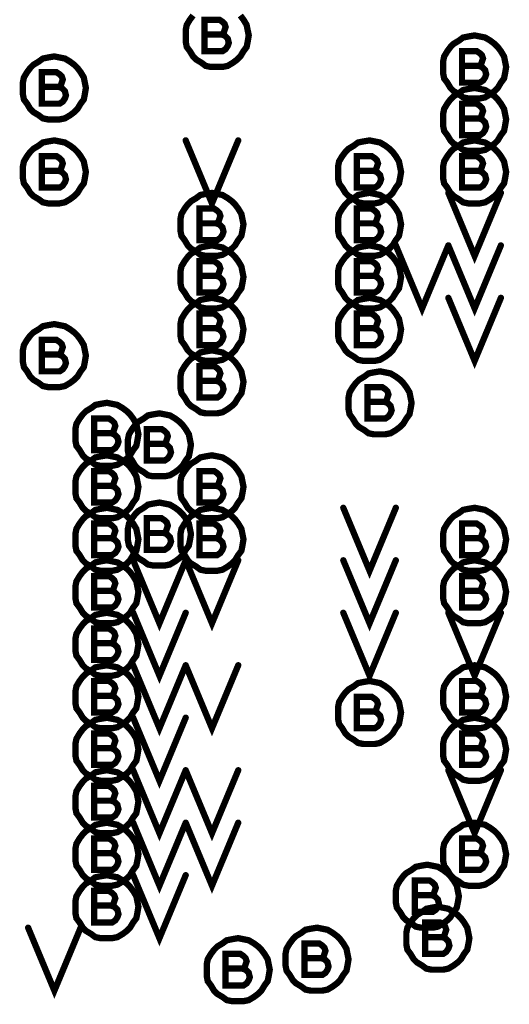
# Model space of a CAD drawing. Extents: x 28 to 61, y 24.9 to 46.
# Tile 47 of 96: x 37.4 to 37.9, y 32.1 to 33. Entities that reach past the tile are written whole.
import ezdxf

# ---------------------------------------------------------------- set-up
doc = ezdxf.new("R2010")
doc.units = 0
doc.layers.add('1', color=2, linetype='CONTINUOUS')

msp = doc.modelspace()

# ---------------------------------------------------------------- linework, layer by layer
at = {"layer": '1', "const_width": 0.006}
for points in [[(37.587, 33.009), (37.584, 33.005), (37.581, 33), (37.58, 32.995), (37.58, 32.99), (37.58, 32.984), (37.581, 32.979), (37.584, 32.975), (37.587, 32.97), (37.59, 32.967), (37.595, 32.964), (37.599, 32.961), (37.604, 32.96), (37.61, 32.96), (37.615, 32.96), (37.62, 32.961), (37.625, 32.964), (37.629, 32.967), (37.632, 32.97), (37.635, 32.975), (37.638, 32.979), (37.639, 32.984), (37.64, 32.99)], [(37.64, 32.99), (37.639, 32.995), (37.638, 33), (37.635, 33.005), (37.632, 33.009)], [(37.614, 32.991), (37.616, 32.992), (37.617, 32.995), (37.618, 32.998), (37.617, 33.001), (37.615, 33.003), (37.612, 33.005), (37.598, 33.005), (37.598, 32.975), (37.615, 32.975), (37.618, 32.977), (37.62, 32.98), (37.621, 32.983), (37.62, 32.987), (37.617, 32.99), (37.614, 32.991), (37.598, 32.991)], [(37.885, 32.96), (37.884, 32.965), (37.883, 32.97), (37.88, 32.975), (37.877, 32.979), (37.874, 32.982), (37.87, 32.985), (37.865, 32.988), (37.86, 32.989), (37.855, 32.99), (37.849, 32.989), (37.844, 32.988), (37.84, 32.985), (37.835, 32.982), (37.832, 32.979), (37.829, 32.975), (37.826, 32.97), (37.825, 32.965), (37.825, 32.96), (37.825, 32.954), (37.826, 32.949), (37.829, 32.945), (37.832, 32.94), (37.835, 32.937), (37.84, 32.934), (37.844, 32.931), (37.849, 32.93), (37.855, 32.93), (37.86, 32.93), (37.865, 32.931), (37.87, 32.934), (37.874, 32.937), (37.877, 32.94), (37.88, 32.945), (37.883, 32.949), (37.884, 32.954), (37.885, 32.96)], [(37.485, 32.94), (37.484, 32.945), (37.483, 32.95), (37.48, 32.955), (37.477, 32.959), (37.474, 32.962), (37.47, 32.965), (37.465, 32.968), (37.46, 32.969), (37.455, 32.97), (37.449, 32.969), (37.444, 32.968), (37.44, 32.965), (37.435, 32.962), (37.432, 32.959), (37.429, 32.955), (37.426, 32.95), (37.425, 32.945), (37.425, 32.94), (37.425, 32.934), (37.426, 32.929), (37.429, 32.925), (37.432, 32.92), (37.435, 32.917), (37.44, 32.914), (37.444, 32.911), (37.449, 32.91), (37.455, 32.91), (37.46, 32.91), (37.465, 32.911), (37.47, 32.914), (37.474, 32.917), (37.477, 32.92), (37.48, 32.925), (37.483, 32.929), (37.484, 32.934), (37.485, 32.94)], [(37.859, 32.961), (37.861, 32.962), (37.862, 32.965), (37.863, 32.968), (37.862, 32.971), (37.86, 32.973), (37.857, 32.975), (37.843, 32.975), (37.843, 32.945), (37.86, 32.945), (37.863, 32.947), (37.865, 32.95), (37.866, 32.953), (37.865, 32.957), (37.862, 32.96), (37.859, 32.961), (37.843, 32.961)], [(37.459, 32.941), (37.461, 32.942), (37.462, 32.945), (37.463, 32.948), (37.462, 32.951), (37.46, 32.953), (37.457, 32.955), (37.443, 32.955), (37.443, 32.925), (37.46, 32.925), (37.463, 32.927), (37.465, 32.93), (37.466, 32.933), (37.465, 32.937), (37.462, 32.94), (37.459, 32.941), (37.443, 32.941)], [(37.885, 32.91), (37.884, 32.915), (37.883, 32.92), (37.88, 32.925), (37.877, 32.929), (37.874, 32.932), (37.87, 32.935), (37.865, 32.938), (37.86, 32.939), (37.855, 32.94), (37.849, 32.939), (37.844, 32.938), (37.84, 32.935), (37.835, 32.932), (37.832, 32.929), (37.829, 32.925), (37.826, 32.92), (37.825, 32.915), (37.825, 32.91), (37.825, 32.904), (37.826, 32.899), (37.829, 32.895), (37.832, 32.89), (37.835, 32.887), (37.84, 32.884), (37.844, 32.881), (37.849, 32.88), (37.855, 32.88), (37.86, 32.88), (37.865, 32.881), (37.87, 32.884), (37.874, 32.887), (37.877, 32.89), (37.88, 32.895), (37.883, 32.899), (37.884, 32.904), (37.885, 32.91)], [(37.859, 32.911), (37.861, 32.912), (37.862, 32.915), (37.863, 32.918), (37.862, 32.921), (37.86, 32.923), (37.857, 32.925), (37.843, 32.925), (37.843, 32.895), (37.86, 32.895), (37.863, 32.897), (37.865, 32.9), (37.866, 32.903), (37.865, 32.907), (37.862, 32.91), (37.859, 32.911), (37.843, 32.911)], [(37.485, 32.86), (37.484, 32.865), (37.483, 32.87), (37.48, 32.875), (37.477, 32.879), (37.474, 32.882), (37.47, 32.885), (37.465, 32.888), (37.46, 32.889), (37.455, 32.89), (37.449, 32.889), (37.444, 32.888), (37.44, 32.885), (37.435, 32.882), (37.432, 32.879), (37.429, 32.875), (37.426, 32.87), (37.425, 32.865), (37.425, 32.86), (37.425, 32.854), (37.426, 32.849), (37.429, 32.845), (37.432, 32.84), (37.435, 32.837), (37.44, 32.834), (37.444, 32.831), (37.449, 32.83), (37.455, 32.83), (37.46, 32.83), (37.465, 32.831), (37.47, 32.834), (37.474, 32.837), (37.477, 32.84), (37.48, 32.845), (37.483, 32.849), (37.484, 32.854), (37.485, 32.86)], [(37.58, 32.89), (37.605, 32.83), (37.63, 32.89)], [(37.785, 32.86), (37.784, 32.865), (37.783, 32.87), (37.78, 32.875), (37.777, 32.879), (37.774, 32.882), (37.77, 32.885), (37.765, 32.888), (37.76, 32.889), (37.755, 32.89), (37.749, 32.889), (37.744, 32.888), (37.74, 32.885), (37.735, 32.882), (37.732, 32.879), (37.729, 32.875), (37.726, 32.87), (37.725, 32.865), (37.725, 32.86), (37.725, 32.854), (37.726, 32.849), (37.729, 32.845), (37.732, 32.84), (37.735, 32.837), (37.74, 32.834), (37.744, 32.831), (37.749, 32.83), (37.755, 32.83), (37.76, 32.83), (37.765, 32.831), (37.77, 32.834), (37.774, 32.837), (37.777, 32.84), (37.78, 32.845), (37.783, 32.849), (37.784, 32.854), (37.785, 32.86)], [(37.885, 32.86), (37.884, 32.865), (37.883, 32.87), (37.88, 32.875), (37.877, 32.879), (37.874, 32.882), (37.87, 32.885), (37.865, 32.888), (37.86, 32.889), (37.855, 32.89), (37.849, 32.889), (37.844, 32.888), (37.84, 32.885), (37.835, 32.882), (37.832, 32.879), (37.829, 32.875), (37.826, 32.87), (37.825, 32.865), (37.825, 32.86), (37.825, 32.854), (37.826, 32.849), (37.829, 32.845), (37.832, 32.84), (37.835, 32.837), (37.84, 32.834), (37.844, 32.831), (37.849, 32.83), (37.855, 32.83), (37.86, 32.83), (37.865, 32.831), (37.87, 32.834), (37.874, 32.837), (37.877, 32.84), (37.88, 32.845), (37.883, 32.849), (37.884, 32.854), (37.885, 32.86)], [(37.459, 32.861), (37.461, 32.862), (37.462, 32.865), (37.463, 32.868), (37.462, 32.871), (37.46, 32.873), (37.457, 32.875), (37.443, 32.875), (37.443, 32.845), (37.46, 32.845), (37.463, 32.847), (37.465, 32.85), (37.466, 32.853), (37.465, 32.857), (37.462, 32.86), (37.459, 32.861), (37.443, 32.861)], [(37.759, 32.861), (37.761, 32.862), (37.762, 32.865), (37.763, 32.868), (37.762, 32.871), (37.76, 32.873), (37.757, 32.875), (37.743, 32.875), (37.743, 32.845), (37.76, 32.845), (37.763, 32.847), (37.765, 32.85), (37.766, 32.853), (37.765, 32.857), (37.762, 32.86), (37.759, 32.861), (37.743, 32.861)], [(37.859, 32.861), (37.861, 32.862), (37.862, 32.865), (37.863, 32.868), (37.862, 32.871), (37.86, 32.873), (37.857, 32.875), (37.843, 32.875), (37.843, 32.845), (37.86, 32.845), (37.863, 32.847), (37.865, 32.85), (37.866, 32.853), (37.865, 32.857), (37.862, 32.86), (37.859, 32.861), (37.843, 32.861)], [(37.635, 32.81), (37.634, 32.815), (37.633, 32.82), (37.63, 32.825), (37.627, 32.829), (37.624, 32.832), (37.62, 32.835), (37.615, 32.838), (37.61, 32.839), (37.605, 32.84), (37.599, 32.839), (37.594, 32.838), (37.59, 32.835), (37.585, 32.832), (37.582, 32.829), (37.579, 32.825), (37.576, 32.82), (37.575, 32.815), (37.575, 32.81), (37.575, 32.804), (37.576, 32.799), (37.579, 32.795), (37.582, 32.79), (37.585, 32.787), (37.59, 32.784), (37.594, 32.781), (37.599, 32.78), (37.605, 32.78), (37.61, 32.78), (37.615, 32.781), (37.62, 32.784), (37.624, 32.787), (37.627, 32.79), (37.63, 32.795), (37.633, 32.799), (37.634, 32.804), (37.635, 32.81)], [(37.785, 32.81), (37.784, 32.815), (37.783, 32.82), (37.78, 32.825), (37.777, 32.829), (37.774, 32.832), (37.77, 32.835), (37.765, 32.838), (37.76, 32.839), (37.755, 32.84), (37.749, 32.839), (37.744, 32.838), (37.74, 32.835), (37.735, 32.832), (37.732, 32.829), (37.729, 32.825), (37.726, 32.82), (37.725, 32.815), (37.725, 32.81), (37.725, 32.804), (37.726, 32.799), (37.729, 32.795), (37.732, 32.79), (37.735, 32.787), (37.74, 32.784), (37.744, 32.781), (37.749, 32.78), (37.755, 32.78), (37.76, 32.78), (37.765, 32.781), (37.77, 32.784), (37.774, 32.787), (37.777, 32.79), (37.78, 32.795), (37.783, 32.799), (37.784, 32.804), (37.785, 32.81)], [(37.83, 32.84), (37.855, 32.78), (37.88, 32.84)], [(37.609, 32.811), (37.611, 32.812), (37.612, 32.815), (37.613, 32.818), (37.612, 32.821), (37.61, 32.823), (37.607, 32.825), (37.593, 32.825), (37.593, 32.795), (37.61, 32.795), (37.613, 32.797), (37.615, 32.8), (37.616, 32.803), (37.615, 32.807), (37.612, 32.81), (37.609, 32.811), (37.593, 32.811)], [(37.759, 32.811), (37.761, 32.812), (37.762, 32.815), (37.763, 32.818), (37.762, 32.821), (37.76, 32.823), (37.757, 32.825), (37.743, 32.825), (37.743, 32.795), (37.76, 32.795), (37.763, 32.797), (37.765, 32.8), (37.766, 32.803), (37.765, 32.807), (37.762, 32.81), (37.759, 32.811), (37.743, 32.811)], [(37.635, 32.76), (37.634, 32.765), (37.633, 32.77), (37.63, 32.775), (37.627, 32.779), (37.624, 32.782), (37.62, 32.785), (37.615, 32.788), (37.61, 32.789), (37.605, 32.79), (37.599, 32.789), (37.594, 32.788), (37.59, 32.785), (37.585, 32.782), (37.582, 32.779), (37.579, 32.775), (37.576, 32.77), (37.575, 32.765), (37.575, 32.76), (37.575, 32.754), (37.576, 32.749), (37.579, 32.745), (37.582, 32.74), (37.585, 32.737), (37.59, 32.734), (37.594, 32.731), (37.599, 32.73), (37.605, 32.73), (37.61, 32.73), (37.615, 32.731), (37.62, 32.734), (37.624, 32.737), (37.627, 32.74), (37.63, 32.745), (37.633, 32.749), (37.634, 32.754), (37.635, 32.76)], [(37.785, 32.76), (37.784, 32.765), (37.783, 32.77), (37.78, 32.775), (37.777, 32.779), (37.774, 32.782), (37.77, 32.785), (37.765, 32.788), (37.76, 32.789), (37.755, 32.79), (37.749, 32.789), (37.744, 32.788), (37.74, 32.785), (37.735, 32.782), (37.732, 32.779), (37.729, 32.775), (37.726, 32.77), (37.725, 32.765), (37.725, 32.76), (37.725, 32.754), (37.726, 32.749), (37.729, 32.745), (37.732, 32.74), (37.735, 32.737), (37.74, 32.734), (37.744, 32.731), (37.749, 32.73), (37.755, 32.73), (37.76, 32.73), (37.765, 32.731), (37.77, 32.734), (37.774, 32.737), (37.777, 32.74), (37.78, 32.745), (37.783, 32.749), (37.784, 32.754), (37.785, 32.76)], [(37.78, 32.79), (37.805, 32.73), (37.83, 32.79)], [(37.83, 32.79), (37.855, 32.73), (37.88, 32.79)], [(37.609, 32.761), (37.611, 32.762), (37.612, 32.765), (37.613, 32.768), (37.612, 32.771), (37.61, 32.773), (37.607, 32.775), (37.593, 32.775), (37.593, 32.745), (37.61, 32.745), (37.613, 32.747), (37.615, 32.75), (37.616, 32.753), (37.615, 32.757), (37.612, 32.76), (37.609, 32.761), (37.593, 32.761)], [(37.759, 32.761), (37.761, 32.762), (37.762, 32.765), (37.763, 32.768), (37.762, 32.771), (37.76, 32.773), (37.757, 32.775), (37.743, 32.775), (37.743, 32.745), (37.76, 32.745), (37.763, 32.747), (37.765, 32.75), (37.766, 32.753), (37.765, 32.757), (37.762, 32.76), (37.759, 32.761), (37.743, 32.761)], [(37.635, 32.71), (37.634, 32.715), (37.633, 32.72), (37.63, 32.725), (37.627, 32.729), (37.624, 32.732), (37.62, 32.735), (37.615, 32.738), (37.61, 32.739), (37.605, 32.74), (37.599, 32.739), (37.594, 32.738), (37.59, 32.735), (37.585, 32.732), (37.582, 32.729), (37.579, 32.725), (37.576, 32.72), (37.575, 32.715), (37.575, 32.71), (37.575, 32.704), (37.576, 32.699), (37.579, 32.695), (37.582, 32.69), (37.585, 32.687), (37.59, 32.684), (37.594, 32.681), (37.599, 32.68), (37.605, 32.68), (37.61, 32.68), (37.615, 32.681), (37.62, 32.684), (37.624, 32.687), (37.627, 32.69), (37.63, 32.695), (37.633, 32.699), (37.634, 32.704), (37.635, 32.71)], [(37.785, 32.71), (37.784, 32.715), (37.783, 32.72), (37.78, 32.725), (37.777, 32.729), (37.774, 32.732), (37.77, 32.735), (37.765, 32.738), (37.76, 32.739), (37.755, 32.74), (37.749, 32.739), (37.744, 32.738), (37.74, 32.735), (37.735, 32.732), (37.732, 32.729), (37.729, 32.725), (37.726, 32.72), (37.725, 32.715), (37.725, 32.71), (37.725, 32.704), (37.726, 32.699), (37.729, 32.695), (37.732, 32.69), (37.735, 32.687), (37.74, 32.684), (37.744, 32.681), (37.749, 32.68), (37.755, 32.68), (37.76, 32.68), (37.765, 32.681), (37.77, 32.684), (37.774, 32.687), (37.777, 32.69), (37.78, 32.695), (37.783, 32.699), (37.784, 32.704), (37.785, 32.71)], [(37.83, 32.74), (37.855, 32.68), (37.88, 32.74)], [(37.609, 32.711), (37.611, 32.712), (37.612, 32.715), (37.613, 32.718), (37.612, 32.721), (37.61, 32.723), (37.607, 32.725), (37.593, 32.725), (37.593, 32.695), (37.61, 32.695), (37.613, 32.697), (37.615, 32.7), (37.616, 32.703), (37.615, 32.707), (37.612, 32.71), (37.609, 32.711), (37.593, 32.711)], [(37.759, 32.711), (37.761, 32.712), (37.762, 32.715), (37.763, 32.718), (37.762, 32.721), (37.76, 32.723), (37.757, 32.725), (37.743, 32.725), (37.743, 32.695), (37.76, 32.695), (37.763, 32.697), (37.765, 32.7), (37.766, 32.703), (37.765, 32.707), (37.762, 32.71), (37.759, 32.711), (37.743, 32.711)], [(37.485, 32.685), (37.484, 32.69), (37.483, 32.695), (37.48, 32.7), (37.477, 32.704), (37.474, 32.707), (37.47, 32.71), (37.465, 32.713), (37.46, 32.714), (37.455, 32.715), (37.449, 32.714), (37.444, 32.713), (37.44, 32.71), (37.435, 32.707), (37.432, 32.704), (37.429, 32.7), (37.426, 32.695), (37.425, 32.69), (37.425, 32.685), (37.425, 32.679), (37.426, 32.674), (37.429, 32.67), (37.432, 32.665), (37.435, 32.662), (37.44, 32.659), (37.444, 32.656), (37.449, 32.655), (37.455, 32.655), (37.46, 32.655), (37.465, 32.656), (37.47, 32.659), (37.474, 32.662), (37.477, 32.665), (37.48, 32.67), (37.483, 32.674), (37.484, 32.679), (37.485, 32.685)], [(37.459, 32.686), (37.461, 32.687), (37.462, 32.69), (37.463, 32.693), (37.462, 32.696), (37.46, 32.698), (37.457, 32.7), (37.443, 32.7), (37.443, 32.67), (37.46, 32.67), (37.463, 32.672), (37.465, 32.675), (37.466, 32.678), (37.465, 32.682), (37.462, 32.685), (37.459, 32.686), (37.443, 32.686)], [(37.635, 32.66), (37.634, 32.665), (37.633, 32.67), (37.63, 32.675), (37.627, 32.679), (37.624, 32.682), (37.62, 32.685), (37.615, 32.688), (37.61, 32.689), (37.605, 32.69), (37.599, 32.689), (37.594, 32.688), (37.59, 32.685), (37.585, 32.682), (37.582, 32.679), (37.579, 32.675), (37.576, 32.67), (37.575, 32.665), (37.575, 32.66), (37.575, 32.654), (37.576, 32.649), (37.579, 32.645), (37.582, 32.64), (37.585, 32.637), (37.59, 32.634), (37.594, 32.631), (37.599, 32.63), (37.605, 32.63), (37.61, 32.63), (37.615, 32.631), (37.62, 32.634), (37.624, 32.637), (37.627, 32.64), (37.63, 32.645), (37.633, 32.649), (37.634, 32.654), (37.635, 32.66)], [(37.609, 32.661), (37.611, 32.662), (37.612, 32.665), (37.613, 32.668), (37.612, 32.671), (37.61, 32.673), (37.607, 32.675), (37.593, 32.675), (37.593, 32.645), (37.61, 32.645), (37.613, 32.647), (37.615, 32.65), (37.616, 32.653), (37.615, 32.657), (37.612, 32.66), (37.609, 32.661), (37.593, 32.661)], [(37.795, 32.64), (37.794, 32.645), (37.793, 32.65), (37.79, 32.655), (37.787, 32.659), (37.784, 32.662), (37.78, 32.665), (37.775, 32.668), (37.77, 32.669), (37.765, 32.67), (37.759, 32.669), (37.754, 32.668), (37.75, 32.665), (37.745, 32.662), (37.742, 32.659), (37.739, 32.655), (37.736, 32.65), (37.735, 32.645), (37.735, 32.64), (37.735, 32.634), (37.736, 32.629), (37.739, 32.625), (37.742, 32.62), (37.745, 32.617), (37.75, 32.614), (37.754, 32.611), (37.759, 32.61), (37.765, 32.61), (37.77, 32.61), (37.775, 32.611), (37.78, 32.614), (37.784, 32.617), (37.787, 32.62), (37.79, 32.625), (37.793, 32.629), (37.794, 32.634), (37.795, 32.64)], [(37.769, 32.641), (37.771, 32.642), (37.772, 32.645), (37.773, 32.648), (37.772, 32.651), (37.77, 32.653), (37.767, 32.655), (37.753, 32.655), (37.753, 32.625), (37.77, 32.625), (37.773, 32.627), (37.775, 32.63), (37.776, 32.633), (37.775, 32.637), (37.772, 32.64), (37.769, 32.641), (37.753, 32.641)], [(37.535, 32.61), (37.534, 32.615), (37.533, 32.62), (37.53, 32.625), (37.527, 32.629), (37.524, 32.632), (37.52, 32.635), (37.515, 32.638), (37.51, 32.639), (37.505, 32.64), (37.499, 32.639), (37.494, 32.638), (37.49, 32.635), (37.485, 32.632), (37.482, 32.629), (37.479, 32.625), (37.476, 32.62), (37.475, 32.615), (37.475, 32.61), (37.475, 32.604), (37.476, 32.599), (37.479, 32.595), (37.482, 32.59), (37.485, 32.587), (37.49, 32.584), (37.494, 32.581), (37.499, 32.58), (37.505, 32.58), (37.51, 32.58), (37.515, 32.581), (37.52, 32.584), (37.524, 32.587), (37.527, 32.59), (37.53, 32.595), (37.533, 32.599), (37.534, 32.604), (37.535, 32.61)], [(37.585, 32.6), (37.584, 32.605), (37.583, 32.61), (37.58, 32.615), (37.577, 32.619), (37.574, 32.622), (37.57, 32.625), (37.565, 32.628), (37.56, 32.629), (37.555, 32.63), (37.549, 32.629), (37.544, 32.628), (37.54, 32.625), (37.535, 32.622), (37.532, 32.619), (37.529, 32.615), (37.526, 32.61), (37.525, 32.605), (37.525, 32.6), (37.525, 32.594), (37.526, 32.589), (37.529, 32.585), (37.532, 32.58), (37.535, 32.577), (37.54, 32.574), (37.544, 32.571), (37.549, 32.57), (37.555, 32.57), (37.56, 32.57), (37.565, 32.571), (37.57, 32.574), (37.574, 32.577), (37.577, 32.58), (37.58, 32.585), (37.583, 32.589), (37.584, 32.594), (37.585, 32.6)], [(37.509, 32.611), (37.511, 32.612), (37.512, 32.615), (37.513, 32.618), (37.512, 32.621), (37.51, 32.623), (37.507, 32.625), (37.493, 32.625), (37.493, 32.595), (37.51, 32.595), (37.513, 32.597), (37.515, 32.6), (37.516, 32.603), (37.515, 32.607), (37.512, 32.61), (37.509, 32.611), (37.493, 32.611)], [(37.559, 32.601), (37.561, 32.602), (37.562, 32.605), (37.563, 32.608), (37.562, 32.611), (37.56, 32.613), (37.557, 32.615), (37.543, 32.615), (37.543, 32.585), (37.56, 32.585), (37.563, 32.587), (37.565, 32.59), (37.566, 32.593), (37.565, 32.597), (37.562, 32.6), (37.559, 32.601), (37.543, 32.601)], [(37.535, 32.56), (37.534, 32.565), (37.533, 32.57), (37.53, 32.575), (37.527, 32.579), (37.524, 32.582), (37.52, 32.585), (37.515, 32.588), (37.51, 32.589), (37.505, 32.59), (37.499, 32.589), (37.494, 32.588), (37.49, 32.585), (37.485, 32.582), (37.482, 32.579), (37.479, 32.575), (37.476, 32.57), (37.475, 32.565), (37.475, 32.56), (37.475, 32.554), (37.476, 32.549), (37.479, 32.545), (37.482, 32.54), (37.485, 32.537), (37.49, 32.534), (37.494, 32.531), (37.499, 32.53), (37.505, 32.53), (37.51, 32.53), (37.515, 32.531), (37.52, 32.534), (37.524, 32.537), (37.527, 32.54), (37.53, 32.545), (37.533, 32.549), (37.534, 32.554), (37.535, 32.56)], [(37.635, 32.56), (37.634, 32.565), (37.633, 32.57), (37.63, 32.575), (37.627, 32.579), (37.624, 32.582), (37.62, 32.585), (37.615, 32.588), (37.61, 32.589), (37.605, 32.59), (37.599, 32.589), (37.594, 32.588), (37.59, 32.585), (37.585, 32.582), (37.582, 32.579), (37.579, 32.575), (37.576, 32.57), (37.575, 32.565), (37.575, 32.56), (37.575, 32.554), (37.576, 32.549), (37.579, 32.545), (37.582, 32.54), (37.585, 32.537), (37.59, 32.534), (37.594, 32.531), (37.599, 32.53), (37.605, 32.53), (37.61, 32.53), (37.615, 32.531), (37.62, 32.534), (37.624, 32.537), (37.627, 32.54), (37.63, 32.545), (37.633, 32.549), (37.634, 32.554), (37.635, 32.56)], [(37.509, 32.561), (37.511, 32.562), (37.512, 32.565), (37.513, 32.568), (37.512, 32.571), (37.51, 32.573), (37.507, 32.575), (37.493, 32.575), (37.493, 32.545), (37.51, 32.545), (37.513, 32.547), (37.515, 32.55), (37.516, 32.553), (37.515, 32.557), (37.512, 32.56), (37.509, 32.561), (37.493, 32.561)], [(37.609, 32.561), (37.611, 32.562), (37.612, 32.565), (37.613, 32.568), (37.612, 32.571), (37.61, 32.573), (37.607, 32.575), (37.593, 32.575), (37.593, 32.545), (37.61, 32.545), (37.613, 32.547), (37.615, 32.55), (37.616, 32.553), (37.615, 32.557), (37.612, 32.56), (37.609, 32.561), (37.593, 32.561)], [(37.535, 32.51), (37.534, 32.515), (37.533, 32.52), (37.53, 32.525), (37.527, 32.529), (37.524, 32.532), (37.52, 32.535), (37.515, 32.538), (37.51, 32.539), (37.505, 32.54), (37.499, 32.539), (37.494, 32.538), (37.49, 32.535), (37.485, 32.532), (37.482, 32.529), (37.479, 32.525), (37.476, 32.52), (37.475, 32.515), (37.475, 32.51), (37.475, 32.504), (37.476, 32.499), (37.479, 32.495), (37.482, 32.49), (37.485, 32.487), (37.49, 32.484), (37.494, 32.481), (37.499, 32.48), (37.505, 32.48), (37.51, 32.48), (37.515, 32.481), (37.52, 32.484), (37.524, 32.487), (37.527, 32.49), (37.53, 32.495), (37.533, 32.499), (37.534, 32.504), (37.535, 32.51)], [(37.585, 32.515), (37.584, 32.52), (37.583, 32.525), (37.58, 32.53), (37.577, 32.534), (37.574, 32.537), (37.57, 32.54), (37.565, 32.543), (37.56, 32.544), (37.555, 32.545), (37.549, 32.544), (37.544, 32.543), (37.54, 32.54), (37.535, 32.537), (37.532, 32.534), (37.529, 32.53), (37.526, 32.525), (37.525, 32.52), (37.525, 32.515), (37.525, 32.509), (37.526, 32.504), (37.529, 32.5), (37.532, 32.495), (37.535, 32.492), (37.54, 32.489), (37.544, 32.486), (37.549, 32.485), (37.555, 32.485), (37.56, 32.485), (37.565, 32.486), (37.57, 32.489), (37.574, 32.492), (37.577, 32.495), (37.58, 32.5), (37.583, 32.504), (37.584, 32.509), (37.585, 32.515)], [(37.635, 32.51), (37.634, 32.515), (37.633, 32.52), (37.63, 32.525), (37.627, 32.529), (37.624, 32.532), (37.62, 32.535), (37.615, 32.538), (37.61, 32.539), (37.605, 32.54), (37.599, 32.539), (37.594, 32.538), (37.59, 32.535), (37.585, 32.532), (37.582, 32.529), (37.579, 32.525), (37.576, 32.52), (37.575, 32.515), (37.575, 32.51), (37.575, 32.504), (37.576, 32.499), (37.579, 32.495), (37.582, 32.49), (37.585, 32.487), (37.59, 32.484), (37.594, 32.481), (37.599, 32.48), (37.605, 32.48), (37.61, 32.48), (37.615, 32.481), (37.62, 32.484), (37.624, 32.487), (37.627, 32.49), (37.63, 32.495), (37.633, 32.499), (37.634, 32.504), (37.635, 32.51)], [(37.73, 32.54), (37.755, 32.48), (37.78, 32.54)], [(37.885, 32.51), (37.884, 32.515), (37.883, 32.52), (37.88, 32.525), (37.877, 32.529), (37.874, 32.532), (37.87, 32.535), (37.865, 32.538), (37.86, 32.539), (37.855, 32.54), (37.849, 32.539), (37.844, 32.538), (37.84, 32.535), (37.835, 32.532), (37.832, 32.529), (37.829, 32.525), (37.826, 32.52), (37.825, 32.515), (37.825, 32.51), (37.825, 32.504), (37.826, 32.499), (37.829, 32.495), (37.832, 32.49), (37.835, 32.487), (37.84, 32.484), (37.844, 32.481), (37.849, 32.48), (37.855, 32.48), (37.86, 32.48), (37.865, 32.481), (37.87, 32.484), (37.874, 32.487), (37.877, 32.49), (37.88, 32.495), (37.883, 32.499), (37.884, 32.504), (37.885, 32.51)], [(37.559, 32.516), (37.561, 32.517), (37.562, 32.52), (37.563, 32.523), (37.562, 32.526), (37.56, 32.528), (37.557, 32.53), (37.543, 32.53), (37.543, 32.5), (37.56, 32.5), (37.563, 32.502), (37.565, 32.505), (37.566, 32.508), (37.565, 32.512), (37.562, 32.515), (37.559, 32.516), (37.543, 32.516)], [(37.509, 32.511), (37.511, 32.512), (37.512, 32.515), (37.513, 32.518), (37.512, 32.521), (37.51, 32.523), (37.507, 32.525), (37.493, 32.525), (37.493, 32.495), (37.51, 32.495), (37.513, 32.497), (37.515, 32.5), (37.516, 32.503), (37.515, 32.507), (37.512, 32.51), (37.509, 32.511), (37.493, 32.511)], [(37.609, 32.511), (37.611, 32.512), (37.612, 32.515), (37.613, 32.518), (37.612, 32.521), (37.61, 32.523), (37.607, 32.525), (37.593, 32.525), (37.593, 32.495), (37.61, 32.495), (37.613, 32.497), (37.615, 32.5), (37.616, 32.503), (37.615, 32.507), (37.612, 32.51), (37.609, 32.511), (37.593, 32.511)], [(37.859, 32.511), (37.861, 32.512), (37.862, 32.515), (37.863, 32.518), (37.862, 32.521), (37.86, 32.523), (37.857, 32.525), (37.843, 32.525), (37.843, 32.495), (37.86, 32.495), (37.863, 32.497), (37.865, 32.5), (37.866, 32.503), (37.865, 32.507), (37.862, 32.51), (37.859, 32.511), (37.843, 32.511)], [(37.535, 32.46), (37.534, 32.465), (37.533, 32.47), (37.53, 32.475), (37.527, 32.479), (37.524, 32.482), (37.52, 32.485), (37.515, 32.488), (37.51, 32.489), (37.505, 32.49), (37.499, 32.489), (37.494, 32.488), (37.49, 32.485), (37.485, 32.482), (37.482, 32.479), (37.479, 32.475), (37.476, 32.47), (37.475, 32.465), (37.475, 32.46), (37.475, 32.454), (37.476, 32.449), (37.479, 32.445), (37.482, 32.44), (37.485, 32.437), (37.49, 32.434), (37.494, 32.431), (37.499, 32.43), (37.505, 32.43), (37.51, 32.43), (37.515, 32.431), (37.52, 32.434), (37.524, 32.437), (37.527, 32.44), (37.53, 32.445), (37.533, 32.449), (37.534, 32.454), (37.535, 32.46)], [(37.53, 32.49), (37.555, 32.43), (37.58, 32.49)], [(37.58, 32.49), (37.605, 32.43), (37.63, 32.49)], [(37.73, 32.49), (37.755, 32.43), (37.78, 32.49)], [(37.885, 32.46), (37.884, 32.465), (37.883, 32.47), (37.88, 32.475), (37.877, 32.479), (37.874, 32.482), (37.87, 32.485), (37.865, 32.488), (37.86, 32.489), (37.855, 32.49), (37.849, 32.489), (37.844, 32.488), (37.84, 32.485), (37.835, 32.482), (37.832, 32.479), (37.829, 32.475), (37.826, 32.47), (37.825, 32.465), (37.825, 32.46), (37.825, 32.454), (37.826, 32.449), (37.829, 32.445), (37.832, 32.44), (37.835, 32.437), (37.84, 32.434), (37.844, 32.431), (37.849, 32.43), (37.855, 32.43), (37.86, 32.43), (37.865, 32.431), (37.87, 32.434), (37.874, 32.437), (37.877, 32.44), (37.88, 32.445), (37.883, 32.449), (37.884, 32.454), (37.885, 32.46)], [(37.509, 32.461), (37.511, 32.462), (37.512, 32.465), (37.513, 32.468), (37.512, 32.471), (37.51, 32.473), (37.507, 32.475), (37.493, 32.475), (37.493, 32.445), (37.51, 32.445), (37.513, 32.447), (37.515, 32.45), (37.516, 32.453), (37.515, 32.457), (37.512, 32.46), (37.509, 32.461), (37.493, 32.461)], [(37.859, 32.461), (37.861, 32.462), (37.862, 32.465), (37.863, 32.468), (37.862, 32.471), (37.86, 32.473), (37.857, 32.475), (37.843, 32.475), (37.843, 32.445), (37.86, 32.445), (37.863, 32.447), (37.865, 32.45), (37.866, 32.453), (37.865, 32.457), (37.862, 32.46), (37.859, 32.461), (37.843, 32.461)], [(37.535, 32.41), (37.534, 32.415), (37.533, 32.42), (37.53, 32.425), (37.527, 32.429), (37.524, 32.432), (37.52, 32.435), (37.515, 32.438), (37.51, 32.439), (37.505, 32.44), (37.499, 32.439), (37.494, 32.438), (37.49, 32.435), (37.485, 32.432), (37.482, 32.429), (37.479, 32.425), (37.476, 32.42), (37.475, 32.415), (37.475, 32.41), (37.475, 32.404), (37.476, 32.399), (37.479, 32.395), (37.482, 32.39), (37.485, 32.387), (37.49, 32.384), (37.494, 32.381), (37.499, 32.38), (37.505, 32.38), (37.51, 32.38), (37.515, 32.381), (37.52, 32.384), (37.524, 32.387), (37.527, 32.39), (37.53, 32.395), (37.533, 32.399), (37.534, 32.404), (37.535, 32.41)], [(37.53, 32.44), (37.555, 32.38), (37.58, 32.44)], [(37.73, 32.44), (37.755, 32.38), (37.78, 32.44)], [(37.83, 32.44), (37.855, 32.38), (37.88, 32.44)], [(37.509, 32.411), (37.511, 32.412), (37.512, 32.415), (37.513, 32.418), (37.512, 32.421), (37.51, 32.423), (37.507, 32.425), (37.493, 32.425), (37.493, 32.395), (37.51, 32.395), (37.513, 32.397), (37.515, 32.4), (37.516, 32.403), (37.515, 32.407), (37.512, 32.41), (37.509, 32.411), (37.493, 32.411)], [(37.535, 32.36), (37.534, 32.365), (37.533, 32.37), (37.53, 32.375), (37.527, 32.379), (37.524, 32.382), (37.52, 32.385), (37.515, 32.388), (37.51, 32.389), (37.505, 32.39), (37.499, 32.389), (37.494, 32.388), (37.49, 32.385), (37.485, 32.382), (37.482, 32.379), (37.479, 32.375), (37.476, 32.37), (37.475, 32.365), (37.475, 32.36), (37.475, 32.354), (37.476, 32.349), (37.479, 32.345), (37.482, 32.34), (37.485, 32.337), (37.49, 32.334), (37.494, 32.331), (37.499, 32.33), (37.505, 32.33), (37.51, 32.33), (37.515, 32.331), (37.52, 32.334), (37.524, 32.337), (37.527, 32.34), (37.53, 32.345), (37.533, 32.349), (37.534, 32.354), (37.535, 32.36)], [(37.53, 32.39), (37.555, 32.33), (37.58, 32.39)], [(37.58, 32.39), (37.605, 32.33), (37.63, 32.39)], [(37.885, 32.36), (37.884, 32.365), (37.883, 32.37), (37.88, 32.375), (37.877, 32.379), (37.874, 32.382), (37.87, 32.385), (37.865, 32.388), (37.86, 32.389), (37.855, 32.39), (37.849, 32.389), (37.844, 32.388), (37.84, 32.385), (37.835, 32.382), (37.832, 32.379), (37.829, 32.375), (37.826, 32.37), (37.825, 32.365), (37.825, 32.36), (37.825, 32.354), (37.826, 32.349), (37.829, 32.345), (37.832, 32.34), (37.835, 32.337), (37.84, 32.334), (37.844, 32.331), (37.849, 32.33), (37.855, 32.33), (37.86, 32.33), (37.865, 32.331), (37.87, 32.334), (37.874, 32.337), (37.877, 32.34), (37.88, 32.345), (37.883, 32.349), (37.884, 32.354), (37.885, 32.36)], [(37.509, 32.361), (37.511, 32.362), (37.512, 32.365), (37.513, 32.368), (37.512, 32.371), (37.51, 32.373), (37.507, 32.375), (37.493, 32.375), (37.493, 32.345), (37.51, 32.345), (37.513, 32.347), (37.515, 32.35), (37.516, 32.353), (37.515, 32.357), (37.512, 32.36), (37.509, 32.361), (37.493, 32.361)], [(37.785, 32.345), (37.784, 32.35), (37.783, 32.355), (37.78, 32.36), (37.777, 32.364), (37.774, 32.367), (37.77, 32.37), (37.765, 32.373), (37.76, 32.374), (37.755, 32.375), (37.749, 32.374), (37.744, 32.373), (37.74, 32.37), (37.735, 32.367), (37.732, 32.364), (37.729, 32.36), (37.726, 32.355), (37.725, 32.35), (37.725, 32.345), (37.725, 32.339), (37.726, 32.334), (37.729, 32.33), (37.732, 32.325), (37.735, 32.322), (37.74, 32.319), (37.744, 32.316), (37.749, 32.315), (37.755, 32.315), (37.76, 32.315), (37.765, 32.316), (37.77, 32.319), (37.774, 32.322), (37.777, 32.325), (37.78, 32.33), (37.783, 32.334), (37.784, 32.339), (37.785, 32.345)], [(37.859, 32.361), (37.861, 32.362), (37.862, 32.365), (37.863, 32.368), (37.862, 32.371), (37.86, 32.373), (37.857, 32.375), (37.843, 32.375), (37.843, 32.345), (37.86, 32.345), (37.863, 32.347), (37.865, 32.35), (37.866, 32.353), (37.865, 32.357), (37.862, 32.36), (37.859, 32.361), (37.843, 32.361)], [(37.759, 32.346), (37.761, 32.347), (37.762, 32.35), (37.763, 32.353), (37.762, 32.356), (37.76, 32.358), (37.757, 32.36), (37.743, 32.36), (37.743, 32.33), (37.76, 32.33), (37.763, 32.332), (37.765, 32.335), (37.766, 32.338), (37.765, 32.342), (37.762, 32.345), (37.759, 32.346), (37.743, 32.346)], [(37.535, 32.31), (37.534, 32.315), (37.533, 32.32), (37.53, 32.325), (37.527, 32.329), (37.524, 32.332), (37.52, 32.335), (37.515, 32.338), (37.51, 32.339), (37.505, 32.34), (37.499, 32.339), (37.494, 32.338), (37.49, 32.335), (37.485, 32.332), (37.482, 32.329), (37.479, 32.325), (37.476, 32.32), (37.475, 32.315), (37.475, 32.31), (37.475, 32.304), (37.476, 32.299), (37.479, 32.295), (37.482, 32.29), (37.485, 32.287), (37.49, 32.284), (37.494, 32.281), (37.499, 32.28), (37.505, 32.28), (37.51, 32.28), (37.515, 32.281), (37.52, 32.284), (37.524, 32.287), (37.527, 32.29), (37.53, 32.295), (37.533, 32.299), (37.534, 32.304), (37.535, 32.31)], [(37.53, 32.34), (37.555, 32.28), (37.58, 32.34)], [(37.885, 32.31), (37.884, 32.315), (37.883, 32.32), (37.88, 32.325), (37.877, 32.329), (37.874, 32.332), (37.87, 32.335), (37.865, 32.338), (37.86, 32.339), (37.855, 32.34), (37.849, 32.339), (37.844, 32.338), (37.84, 32.335), (37.835, 32.332), (37.832, 32.329), (37.829, 32.325), (37.826, 32.32), (37.825, 32.315), (37.825, 32.31), (37.825, 32.304), (37.826, 32.299), (37.829, 32.295), (37.832, 32.29), (37.835, 32.287), (37.84, 32.284), (37.844, 32.281), (37.849, 32.28), (37.855, 32.28), (37.86, 32.28), (37.865, 32.281), (37.87, 32.284), (37.874, 32.287), (37.877, 32.29), (37.88, 32.295), (37.883, 32.299), (37.884, 32.304), (37.885, 32.31)], [(37.509, 32.311), (37.511, 32.312), (37.512, 32.315), (37.513, 32.318), (37.512, 32.321), (37.51, 32.323), (37.507, 32.325), (37.493, 32.325), (37.493, 32.295), (37.51, 32.295), (37.513, 32.297), (37.515, 32.3), (37.516, 32.303), (37.515, 32.307), (37.512, 32.31), (37.509, 32.311), (37.493, 32.311)], [(37.859, 32.311), (37.861, 32.312), (37.862, 32.315), (37.863, 32.318), (37.862, 32.321), (37.86, 32.323), (37.857, 32.325), (37.843, 32.325), (37.843, 32.295), (37.86, 32.295), (37.863, 32.297), (37.865, 32.3), (37.866, 32.303), (37.865, 32.307), (37.862, 32.31), (37.859, 32.311), (37.843, 32.311)], [(37.535, 32.26), (37.534, 32.265), (37.533, 32.27), (37.53, 32.275), (37.527, 32.279), (37.524, 32.282), (37.52, 32.285), (37.515, 32.288), (37.51, 32.289), (37.505, 32.29), (37.499, 32.289), (37.494, 32.288), (37.49, 32.285), (37.485, 32.282), (37.482, 32.279), (37.479, 32.275), (37.476, 32.27), (37.475, 32.265), (37.475, 32.26), (37.475, 32.254), (37.476, 32.249), (37.479, 32.245), (37.482, 32.24), (37.485, 32.237), (37.49, 32.234), (37.494, 32.231), (37.499, 32.23), (37.505, 32.23), (37.51, 32.23), (37.515, 32.231), (37.52, 32.234), (37.524, 32.237), (37.527, 32.24), (37.53, 32.245), (37.533, 32.249), (37.534, 32.254), (37.535, 32.26)], [(37.53, 32.29), (37.555, 32.23), (37.58, 32.29)], [(37.58, 32.29), (37.605, 32.23), (37.63, 32.29)], [(37.83, 32.29), (37.855, 32.23), (37.88, 32.29)], [(37.509, 32.261), (37.511, 32.262), (37.512, 32.265), (37.513, 32.268), (37.512, 32.271), (37.51, 32.273), (37.507, 32.275), (37.493, 32.275), (37.493, 32.245), (37.51, 32.245), (37.513, 32.247), (37.515, 32.25), (37.516, 32.253), (37.515, 32.257), (37.512, 32.26), (37.509, 32.261), (37.493, 32.261)], [(37.535, 32.21), (37.534, 32.215), (37.533, 32.22), (37.53, 32.225), (37.527, 32.229), (37.524, 32.232), (37.52, 32.235), (37.515, 32.238), (37.51, 32.239), (37.505, 32.24), (37.499, 32.239), (37.494, 32.238), (37.49, 32.235), (37.485, 32.232), (37.482, 32.229), (37.479, 32.225), (37.476, 32.22), (37.475, 32.215), (37.475, 32.21), (37.475, 32.204), (37.476, 32.199), (37.479, 32.195), (37.482, 32.19), (37.485, 32.187), (37.49, 32.184), (37.494, 32.181), (37.499, 32.18), (37.505, 32.18), (37.51, 32.18), (37.515, 32.181), (37.52, 32.184), (37.524, 32.187), (37.527, 32.19), (37.53, 32.195), (37.533, 32.199), (37.534, 32.204), (37.535, 32.21)], [(37.53, 32.24), (37.555, 32.18), (37.58, 32.24)], [(37.58, 32.24), (37.605, 32.18), (37.63, 32.24)], [(37.885, 32.21), (37.884, 32.215), (37.883, 32.22), (37.88, 32.225), (37.877, 32.229), (37.874, 32.232), (37.87, 32.235), (37.865, 32.238), (37.86, 32.239), (37.855, 32.24), (37.849, 32.239), (37.844, 32.238), (37.84, 32.235), (37.835, 32.232), (37.832, 32.229), (37.829, 32.225), (37.826, 32.22), (37.825, 32.215), (37.825, 32.21), (37.825, 32.204), (37.826, 32.199), (37.829, 32.195), (37.832, 32.19), (37.835, 32.187), (37.84, 32.184), (37.844, 32.181), (37.849, 32.18), (37.855, 32.18), (37.86, 32.18), (37.865, 32.181), (37.87, 32.184), (37.874, 32.187), (37.877, 32.19), (37.88, 32.195), (37.883, 32.199), (37.884, 32.204), (37.885, 32.21)], [(37.509, 32.211), (37.511, 32.212), (37.512, 32.215), (37.513, 32.218), (37.512, 32.221), (37.51, 32.223), (37.507, 32.225), (37.493, 32.225), (37.493, 32.195), (37.51, 32.195), (37.513, 32.197), (37.515, 32.2), (37.516, 32.203), (37.515, 32.207), (37.512, 32.21), (37.509, 32.211), (37.493, 32.211)], [(37.859, 32.211), (37.861, 32.212), (37.862, 32.215), (37.863, 32.218), (37.862, 32.221), (37.86, 32.223), (37.857, 32.225), (37.843, 32.225), (37.843, 32.195), (37.86, 32.195), (37.863, 32.197), (37.865, 32.2), (37.866, 32.203), (37.865, 32.207), (37.862, 32.21), (37.859, 32.211), (37.843, 32.211)], [(37.84, 32.17), (37.839, 32.175), (37.838, 32.18), (37.835, 32.185), (37.832, 32.189), (37.829, 32.192), (37.825, 32.195), (37.82, 32.198), (37.815, 32.199), (37.81, 32.2), (37.804, 32.199), (37.799, 32.198), (37.795, 32.195), (37.79, 32.192), (37.787, 32.189), (37.784, 32.185), (37.781, 32.18), (37.78, 32.175), (37.78, 32.17), (37.78, 32.164), (37.781, 32.159), (37.784, 32.155), (37.787, 32.15), (37.79, 32.147), (37.795, 32.144), (37.799, 32.141), (37.804, 32.14), (37.81, 32.14), (37.815, 32.14), (37.82, 32.141), (37.825, 32.144), (37.829, 32.147), (37.832, 32.15), (37.835, 32.155), (37.838, 32.159), (37.839, 32.164), (37.84, 32.17)], [(37.535, 32.16), (37.534, 32.165), (37.533, 32.17), (37.53, 32.175), (37.527, 32.179), (37.524, 32.182), (37.52, 32.185), (37.515, 32.188), (37.51, 32.189), (37.505, 32.19), (37.499, 32.189), (37.494, 32.188), (37.49, 32.185), (37.485, 32.182), (37.482, 32.179), (37.479, 32.175), (37.476, 32.17), (37.475, 32.165), (37.475, 32.16), (37.475, 32.154), (37.476, 32.149), (37.479, 32.145), (37.482, 32.14), (37.485, 32.137), (37.49, 32.134), (37.494, 32.131), (37.499, 32.13), (37.505, 32.13), (37.51, 32.13), (37.515, 32.131), (37.52, 32.134), (37.524, 32.137), (37.527, 32.14), (37.53, 32.145), (37.533, 32.149), (37.534, 32.154), (37.535, 32.16)], [(37.53, 32.19), (37.555, 32.13), (37.58, 32.19)], [(37.814, 32.171), (37.816, 32.172), (37.817, 32.175), (37.818, 32.178), (37.817, 32.181), (37.815, 32.183), (37.812, 32.185), (37.798, 32.185), (37.798, 32.155), (37.815, 32.155), (37.818, 32.157), (37.82, 32.16), (37.821, 32.163), (37.82, 32.167), (37.817, 32.17), (37.814, 32.171), (37.798, 32.171)], [(37.509, 32.161), (37.511, 32.162), (37.512, 32.165), (37.513, 32.168), (37.512, 32.171), (37.51, 32.173), (37.507, 32.175), (37.493, 32.175), (37.493, 32.145), (37.51, 32.145), (37.513, 32.147), (37.515, 32.15), (37.516, 32.153), (37.515, 32.157), (37.512, 32.16), (37.509, 32.161), (37.493, 32.161)], [(37.85, 32.13), (37.849, 32.135), (37.848, 32.14), (37.845, 32.145), (37.842, 32.149), (37.839, 32.152), (37.835, 32.155), (37.83, 32.158), (37.825, 32.159), (37.82, 32.16), (37.814, 32.159), (37.809, 32.158), (37.805, 32.155), (37.8, 32.152), (37.797, 32.149), (37.794, 32.145), (37.791, 32.14), (37.79, 32.135), (37.79, 32.13), (37.79, 32.124), (37.791, 32.119), (37.794, 32.115), (37.797, 32.11), (37.8, 32.107), (37.805, 32.104), (37.809, 32.101), (37.814, 32.1), (37.82, 32.1), (37.825, 32.1), (37.83, 32.101), (37.835, 32.104), (37.839, 32.107), (37.842, 32.11), (37.845, 32.115), (37.848, 32.119), (37.849, 32.124), (37.85, 32.13)], [(37.824, 32.131), (37.826, 32.132), (37.827, 32.135), (37.828, 32.138), (37.827, 32.141), (37.825, 32.143), (37.822, 32.145), (37.808, 32.145), (37.808, 32.115), (37.825, 32.115), (37.828, 32.117), (37.83, 32.12), (37.831, 32.123), (37.83, 32.127), (37.827, 32.13), (37.824, 32.131), (37.808, 32.131)], [(37.43, 32.14), (37.455, 32.08), (37.48, 32.14)], [(37.735, 32.11), (37.734, 32.115), (37.733, 32.12), (37.73, 32.125), (37.727, 32.129), (37.724, 32.132), (37.72, 32.135), (37.715, 32.138), (37.71, 32.139), (37.705, 32.14), (37.699, 32.139), (37.694, 32.138), (37.69, 32.135), (37.685, 32.132), (37.682, 32.129), (37.679, 32.125), (37.676, 32.12), (37.675, 32.115), (37.675, 32.11), (37.675, 32.104), (37.676, 32.099), (37.679, 32.095), (37.682, 32.09), (37.685, 32.087), (37.69, 32.084), (37.694, 32.081), (37.699, 32.08), (37.705, 32.08), (37.71, 32.08), (37.715, 32.081), (37.72, 32.084), (37.724, 32.087), (37.727, 32.09), (37.73, 32.095), (37.733, 32.099), (37.734, 32.104), (37.735, 32.11)], [(37.66, 32.1), (37.659, 32.105), (37.658, 32.11), (37.655, 32.115), (37.652, 32.119), (37.649, 32.122), (37.645, 32.125), (37.64, 32.128), (37.635, 32.129), (37.63, 32.13), (37.624, 32.129), (37.619, 32.128), (37.615, 32.125), (37.61, 32.122), (37.607, 32.119), (37.604, 32.115), (37.601, 32.11), (37.6, 32.105), (37.6, 32.1), (37.6, 32.094), (37.601, 32.089), (37.604, 32.085), (37.607, 32.08), (37.61, 32.077), (37.615, 32.074), (37.619, 32.071), (37.624, 32.07), (37.63, 32.07), (37.635, 32.07), (37.64, 32.071), (37.645, 32.074), (37.649, 32.077), (37.652, 32.08), (37.655, 32.085), (37.658, 32.089), (37.659, 32.094), (37.66, 32.1)], [(37.709, 32.111), (37.711, 32.112), (37.712, 32.115), (37.713, 32.118), (37.712, 32.121), (37.71, 32.123), (37.707, 32.125), (37.693, 32.125), (37.693, 32.095), (37.71, 32.095), (37.713, 32.097), (37.715, 32.1), (37.716, 32.103), (37.715, 32.107), (37.712, 32.11), (37.709, 32.111), (37.693, 32.111)], [(37.634, 32.101), (37.636, 32.102), (37.637, 32.105), (37.638, 32.108), (37.637, 32.111), (37.635, 32.113), (37.632, 32.115), (37.618, 32.115), (37.618, 32.085), (37.635, 32.085), (37.638, 32.087), (37.64, 32.09), (37.641, 32.093), (37.64, 32.097), (37.637, 32.1), (37.634, 32.101), (37.618, 32.101)]]:
    msp.add_lwpolyline(points, dxfattribs=at)
at = {"layer": '1', "const_width": 0.003}
for points in [[(37.5995, 32.991, 1), (37.5965, 32.991, 1)], [(37.6155, 32.991, 1), (37.6125, 32.991, 1)], [(37.6415, 32.99, 1), (37.6385, 32.99, 1)], [(37.6415, 32.99, 1), (37.6385, 32.99, 1)], [(37.8445, 32.961, 1), (37.8415, 32.961, 1)], [(37.8605, 32.961, 1), (37.8575, 32.961, 1)], [(37.8865, 32.96, 1), (37.8835, 32.96, 1)], [(37.8865, 32.96, 1), (37.8835, 32.96, 1)], [(37.4445, 32.941, 1), (37.4415, 32.941, 1)], [(37.4605, 32.941, 1), (37.4575, 32.941, 1)], [(37.4865, 32.94, 1), (37.4835, 32.94, 1)], [(37.4865, 32.94, 1), (37.4835, 32.94, 1)], [(37.8445, 32.911, 1), (37.8415, 32.911, 1)], [(37.8605, 32.911, 1), (37.8575, 32.911, 1)], [(37.8865, 32.91, 1), (37.8835, 32.91, 1)], [(37.8865, 32.91, 1), (37.8835, 32.91, 1)], [(37.5815, 32.89, 1), (37.5785, 32.89, 1)], [(37.6315, 32.89, 1), (37.6285, 32.89, 1)], [(37.4445, 32.861, 1), (37.4415, 32.861, 1)], [(37.4605, 32.861, 1), (37.4575, 32.861, 1)], [(37.4865, 32.86, 1), (37.4835, 32.86, 1)], [(37.4865, 32.86, 1), (37.4835, 32.86, 1)], [(37.7445, 32.861, 1), (37.7415, 32.861, 1)], [(37.7605, 32.861, 1), (37.7575, 32.861, 1)], [(37.7865, 32.86, 1), (37.7835, 32.86, 1)], [(37.7865, 32.86, 1), (37.7835, 32.86, 1)], [(37.8445, 32.861, 1), (37.8415, 32.861, 1)], [(37.8605, 32.861, 1), (37.8575, 32.861, 1)], [(37.8865, 32.86, 1), (37.8835, 32.86, 1)], [(37.8865, 32.86, 1), (37.8835, 32.86, 1)], [(37.8315, 32.84, 1), (37.8285, 32.84, 1)], [(37.8815, 32.84, 1), (37.8785, 32.84, 1)], [(37.5945, 32.811, 1), (37.5915, 32.811, 1)], [(37.6105, 32.811, 1), (37.6075, 32.811, 1)], [(37.6365, 32.81, 1), (37.6335, 32.81, 1)], [(37.6365, 32.81, 1), (37.6335, 32.81, 1)], [(37.7445, 32.811, 1), (37.7415, 32.811, 1)], [(37.7605, 32.811, 1), (37.7575, 32.811, 1)], [(37.7865, 32.81, 1), (37.7835, 32.81, 1)], [(37.7865, 32.81, 1), (37.7835, 32.81, 1)], [(37.7815, 32.79, 1), (37.7785, 32.79, 1)], [(37.8315, 32.79, 1), (37.8285, 32.79, 1)], [(37.8315, 32.79, 1), (37.8285, 32.79, 1)], [(37.8815, 32.79, 1), (37.8785, 32.79, 1)], [(37.5945, 32.761, 1), (37.5915, 32.761, 1)], [(37.6105, 32.761, 1), (37.6075, 32.761, 1)], [(37.6365, 32.76, 1), (37.6335, 32.76, 1)], [(37.6365, 32.76, 1), (37.6335, 32.76, 1)], [(37.7445, 32.761, 1), (37.7415, 32.761, 1)], [(37.7605, 32.761, 1), (37.7575, 32.761, 1)], [(37.7865, 32.76, 1), (37.7835, 32.76, 1)], [(37.7865, 32.76, 1), (37.7835, 32.76, 1)], [(37.8315, 32.74, 1), (37.8285, 32.74, 1)], [(37.8815, 32.74, 1), (37.8785, 32.74, 1)], [(37.5945, 32.711, 1), (37.5915, 32.711, 1)], [(37.6105, 32.711, 1), (37.6075, 32.711, 1)], [(37.6365, 32.71, 1), (37.6335, 32.71, 1)], [(37.6365, 32.71, 1), (37.6335, 32.71, 1)], [(37.7445, 32.711, 1), (37.7415, 32.711, 1)], [(37.7605, 32.711, 1), (37.7575, 32.711, 1)], [(37.7865, 32.71, 1), (37.7835, 32.71, 1)], [(37.7865, 32.71, 1), (37.7835, 32.71, 1)], [(37.4445, 32.686, 1), (37.4415, 32.686, 1)], [(37.4605, 32.686, 1), (37.4575, 32.686, 1)], [(37.4865, 32.685, 1), (37.4835, 32.685, 1)], [(37.4865, 32.685, 1), (37.4835, 32.685, 1)], [(37.5945, 32.661, 1), (37.5915, 32.661, 1)], [(37.6105, 32.661, 1), (37.6075, 32.661, 1)], [(37.6365, 32.66, 1), (37.6335, 32.66, 1)], [(37.6365, 32.66, 1), (37.6335, 32.66, 1)], [(37.7545, 32.641, 1), (37.7515, 32.641, 1)], [(37.7705, 32.641, 1), (37.7675, 32.641, 1)], [(37.7965, 32.64, 1), (37.7935, 32.64, 1)], [(37.7965, 32.64, 1), (37.7935, 32.64, 1)], [(37.4945, 32.611, 1), (37.4915, 32.611, 1)], [(37.5105, 32.611, 1), (37.5075, 32.611, 1)], [(37.5365, 32.61, 1), (37.5335, 32.61, 1)], [(37.5365, 32.61, 1), (37.5335, 32.61, 1)], [(37.5445, 32.601, 1), (37.5415, 32.601, 1)], [(37.5605, 32.601, 1), (37.5575, 32.601, 1)], [(37.5865, 32.6, 1), (37.5835, 32.6, 1)], [(37.5865, 32.6, 1), (37.5835, 32.6, 1)], [(37.4945, 32.561, 1), (37.4915, 32.561, 1)], [(37.5105, 32.561, 1), (37.5075, 32.561, 1)], [(37.5365, 32.56, 1), (37.5335, 32.56, 1)], [(37.5365, 32.56, 1), (37.5335, 32.56, 1)], [(37.5945, 32.561, 1), (37.5915, 32.561, 1)], [(37.6105, 32.561, 1), (37.6075, 32.561, 1)], [(37.6365, 32.56, 1), (37.6335, 32.56, 1)], [(37.6365, 32.56, 1), (37.6335, 32.56, 1)], [(37.7315, 32.54, 1), (37.7285, 32.54, 1)], [(37.7815, 32.54, 1), (37.7785, 32.54, 1)], [(37.4945, 32.511, 1), (37.4915, 32.511, 1)], [(37.5105, 32.511, 1), (37.5075, 32.511, 1)], [(37.5365, 32.51, 1), (37.5335, 32.51, 1)], [(37.5365, 32.51, 1), (37.5335, 32.51, 1)], [(37.5445, 32.516, 1), (37.5415, 32.516, 1)], [(37.5605, 32.516, 1), (37.5575, 32.516, 1)], [(37.5865, 32.515, 1), (37.5835, 32.515, 1)], [(37.5865, 32.515, 1), (37.5835, 32.515, 1)], [(37.5945, 32.511, 1), (37.5915, 32.511, 1)], [(37.6105, 32.511, 1), (37.6075, 32.511, 1)], [(37.6365, 32.51, 1), (37.6335, 32.51, 1)], [(37.6365, 32.51, 1), (37.6335, 32.51, 1)], [(37.8445, 32.511, 1), (37.8415, 32.511, 1)], [(37.8605, 32.511, 1), (37.8575, 32.511, 1)], [(37.8865, 32.51, 1), (37.8835, 32.51, 1)], [(37.8865, 32.51, 1), (37.8835, 32.51, 1)], [(37.5315, 32.49, 1), (37.5285, 32.49, 1)], [(37.5815, 32.49, 1), (37.5785, 32.49, 1)], [(37.5815, 32.49, 1), (37.5785, 32.49, 1)], [(37.6315, 32.49, 1), (37.6285, 32.49, 1)], [(37.7315, 32.49, 1), (37.7285, 32.49, 1)], [(37.7815, 32.49, 1), (37.7785, 32.49, 1)], [(37.4945, 32.461, 1), (37.4915, 32.461, 1)], [(37.5105, 32.461, 1), (37.5075, 32.461, 1)], [(37.5365, 32.46, 1), (37.5335, 32.46, 1)], [(37.5365, 32.46, 1), (37.5335, 32.46, 1)], [(37.8445, 32.461, 1), (37.8415, 32.461, 1)], [(37.8605, 32.461, 1), (37.8575, 32.461, 1)], [(37.8865, 32.46, 1), (37.8835, 32.46, 1)], [(37.8865, 32.46, 1), (37.8835, 32.46, 1)], [(37.5315, 32.44, 1), (37.5285, 32.44, 1)], [(37.5815, 32.44, 1), (37.5785, 32.44, 1)], [(37.7315, 32.44, 1), (37.7285, 32.44, 1)], [(37.7815, 32.44, 1), (37.7785, 32.44, 1)], [(37.8315, 32.44, 1), (37.8285, 32.44, 1)], [(37.8815, 32.44, 1), (37.8785, 32.44, 1)], [(37.4945, 32.411, 1), (37.4915, 32.411, 1)], [(37.5105, 32.411, 1), (37.5075, 32.411, 1)], [(37.5365, 32.41, 1), (37.5335, 32.41, 1)], [(37.5365, 32.41, 1), (37.5335, 32.41, 1)], [(37.5315, 32.39, 1), (37.5285, 32.39, 1)], [(37.5815, 32.39, 1), (37.5785, 32.39, 1)], [(37.5815, 32.39, 1), (37.5785, 32.39, 1)], [(37.6315, 32.39, 1), (37.6285, 32.39, 1)], [(37.4945, 32.361, 1), (37.4915, 32.361, 1)], [(37.5105, 32.361, 1), (37.5075, 32.361, 1)], [(37.5365, 32.36, 1), (37.5335, 32.36, 1)], [(37.5365, 32.36, 1), (37.5335, 32.36, 1)], [(37.8445, 32.361, 1), (37.8415, 32.361, 1)], [(37.8605, 32.361, 1), (37.8575, 32.361, 1)], [(37.8865, 32.36, 1), (37.8835, 32.36, 1)], [(37.8865, 32.36, 1), (37.8835, 32.36, 1)], [(37.5315, 32.34, 1), (37.5285, 32.34, 1)], [(37.5815, 32.34, 1), (37.5785, 32.34, 1)], [(37.7445, 32.346, 1), (37.7415, 32.346, 1)], [(37.7605, 32.346, 1), (37.7575, 32.346, 1)], [(37.7865, 32.345, 1), (37.7835, 32.345, 1)], [(37.7865, 32.345, 1), (37.7835, 32.345, 1)], [(37.4945, 32.311, 1), (37.4915, 32.311, 1)], [(37.5105, 32.311, 1), (37.5075, 32.311, 1)], [(37.5365, 32.31, 1), (37.5335, 32.31, 1)], [(37.5365, 32.31, 1), (37.5335, 32.31, 1)], [(37.8445, 32.311, 1), (37.8415, 32.311, 1)], [(37.8605, 32.311, 1), (37.8575, 32.311, 1)], [(37.8865, 32.31, 1), (37.8835, 32.31, 1)], [(37.8865, 32.31, 1), (37.8835, 32.31, 1)], [(37.5315, 32.29, 1), (37.5285, 32.29, 1)], [(37.5815, 32.29, 1), (37.5785, 32.29, 1)], [(37.5815, 32.29, 1), (37.5785, 32.29, 1)], [(37.6315, 32.29, 1), (37.6285, 32.29, 1)], [(37.8315, 32.29, 1), (37.8285, 32.29, 1)], [(37.8815, 32.29, 1), (37.8785, 32.29, 1)], [(37.4945, 32.261, 1), (37.4915, 32.261, 1)], [(37.5105, 32.261, 1), (37.5075, 32.261, 1)], [(37.5365, 32.26, 1), (37.5335, 32.26, 1)], [(37.5365, 32.26, 1), (37.5335, 32.26, 1)], [(37.5315, 32.24, 1), (37.5285, 32.24, 1)], [(37.5815, 32.24, 1), (37.5785, 32.24, 1)], [(37.5815, 32.24, 1), (37.5785, 32.24, 1)], [(37.6315, 32.24, 1), (37.6285, 32.24, 1)], [(37.4945, 32.211, 1), (37.4915, 32.211, 1)], [(37.5105, 32.211, 1), (37.5075, 32.211, 1)], [(37.5365, 32.21, 1), (37.5335, 32.21, 1)], [(37.5365, 32.21, 1), (37.5335, 32.21, 1)], [(37.8445, 32.211, 1), (37.8415, 32.211, 1)], [(37.8605, 32.211, 1), (37.8575, 32.211, 1)], [(37.8865, 32.21, 1), (37.8835, 32.21, 1)], [(37.8865, 32.21, 1), (37.8835, 32.21, 1)], [(37.5315, 32.19, 1), (37.5285, 32.19, 1)], [(37.5815, 32.19, 1), (37.5785, 32.19, 1)], [(37.7995, 32.171, 1), (37.7965, 32.171, 1)], [(37.8155, 32.171, 1), (37.8125, 32.171, 1)], [(37.8415, 32.17, 1), (37.8385, 32.17, 1)], [(37.8415, 32.17, 1), (37.8385, 32.17, 1)], [(37.4945, 32.161, 1), (37.4915, 32.161, 1)], [(37.5105, 32.161, 1), (37.5075, 32.161, 1)], [(37.5365, 32.16, 1), (37.5335, 32.16, 1)], [(37.5365, 32.16, 1), (37.5335, 32.16, 1)], [(37.4315, 32.14, 1), (37.4285, 32.14, 1)], [(37.4815, 32.14, 1), (37.4785, 32.14, 1)], [(37.8095, 32.131, 1), (37.8065, 32.131, 1)], [(37.8255, 32.131, 1), (37.8225, 32.131, 1)], [(37.8515, 32.13, 1), (37.8485, 32.13, 1)], [(37.8515, 32.13, 1), (37.8485, 32.13, 1)], [(37.6945, 32.111, 1), (37.6915, 32.111, 1)], [(37.7105, 32.111, 1), (37.7075, 32.111, 1)], [(37.7365, 32.11, 1), (37.7335, 32.11, 1)], [(37.7365, 32.11, 1), (37.7335, 32.11, 1)], [(37.6195, 32.101, 1), (37.6165, 32.101, 1)], [(37.6355, 32.101, 1), (37.6325, 32.101, 1)], [(37.6615, 32.1, 1), (37.6585, 32.1, 1)], [(37.6615, 32.1, 1), (37.6585, 32.1, 1)]]:
    msp.add_lwpolyline(points, format="xyb", close=True, dxfattribs=at)

doc.saveas('drawing.dxf')
